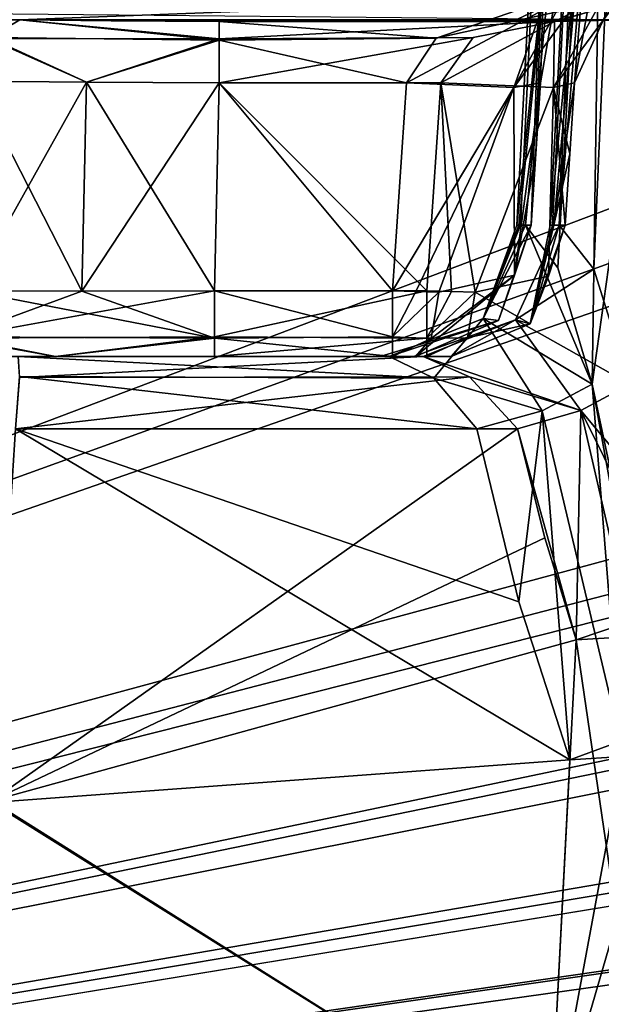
# Model space of a CAD drawing. Header units: inches. Extents: x -9.1 to 9.1, y -1.6 to 4.3.
# Tile 129 of 256: x -7.426 to -7.175, y -1.385 to -0.959. Entities that reach past the tile are written whole.
import ezdxf

# ---------------------------------------------------------------- set-up
doc = ezdxf.new("R2010")
doc.units = ezdxf.units.IN
doc.header["$LTSCALE"] = 65.185185
doc.header["$MEASUREMENT"] = 0
for name, color, linetype in [('2133', 7, 'CONTINUOUS'), ('2155', 7, 'CONTINUOUS'), ('2242', 7, 'CONTINUOUS'), ('2362', 7, 'CONTINUOUS'), ('2609', 7, 'CONTINUOUS'), ('2618', 7, 'CONTINUOUS'), ('2752', 7, 'CONTINUOUS'), ('2983', 7, 'CONTINUOUS'), ('2986', 7, 'CONTINUOUS'), ('3050', 7, 'CONTINUOUS'), ('3091', 7, 'CONTINUOUS'), ('3551', 7, 'CONTINUOUS'), ('3569', 7, 'CONTINUOUS'), ('4022', 7, 'CONTINUOUS'), ('4023', 7, 'CONTINUOUS'), ('4024', 7, 'CONTINUOUS'), ('4025', 7, 'CONTINUOUS'), ('4026', 7, 'CONTINUOUS'), ('4027', 7, 'CONTINUOUS'), ('4033', 7, 'CONTINUOUS'), ('4077', 7, 'CONTINUOUS'), ('4078', 7, 'CONTINUOUS'), ('4079', 7, 'CONTINUOUS'), ('4080', 7, 'CONTINUOUS'), ('6220', 7, 'CONTINUOUS'), ('6221', 7, 'CONTINUOUS'), ('6222', 7, 'CONTINUOUS'), ('6223', 7, 'CONTINUOUS'), ('6224', 7, 'CONTINUOUS'), ('6225', 7, 'CONTINUOUS'), ('6441', 7, 'CONTINUOUS'), ('6442', 7, 'CONTINUOUS'), ('6443', 7, 'CONTINUOUS'), ('6444', 7, 'CONTINUOUS'), ('6445', 7, 'CONTINUOUS'), ('6446', 7, 'CONTINUOUS'), ('6453', 7, 'CONTINUOUS'), ('6456', 7, 'CONTINUOUS'), ('6457', 7, 'CONTINUOUS'), ('6458', 7, 'CONTINUOUS'), ('6459', 7, 'CONTINUOUS'), ('6460', 7, 'CONTINUOUS'), ('7219', 7, 'CONTINUOUS'), ('7220', 7, 'CONTINUOUS'), ('8043', 7, 'CONTINUOUS'), ('8044', 7, 'CONTINUOUS'), ('8045', 7, 'CONTINUOUS'), ('8047', 7, 'CONTINUOUS'), ('8067', 7, 'CONTINUOUS'), ('9695', 7, 'CONTINUOUS')]:
    doc.layers.add(name, color=color, linetype=linetype)

msp = doc.modelspace()

# ---------------------------------------------------------------- linework, layer by layer
at = {"layer": '2133', "linetype": 'Continuous'}
for points in [[(-7.42608, -0.95949, 3.4081), (-7.1691, -0.94958, 2.8406), (-7.74983, -0.95383, 3.08394), (-7.42608, -0.95949, 3.4081)], [(-7.16963, -0.95963, 3.41637), (-7.1691, -0.94958, 2.8406), (-7.42608, -0.95949, 3.4081), (-7.16963, -0.95963, 3.41637)], [(-7.38656, -0.95995, 3.43453), (-7.16963, -0.95963, 3.41637), (-7.42608, -0.95949, 3.4081), (-7.38656, -0.95995, 3.43453)], [(-7.18286, -0.95986, 3.42961), (-7.16963, -0.95963, 3.41637), (-7.38656, -0.95995, 3.43453), (-7.18286, -0.95986, 3.42961)], [(-7.33994, -0.96011, 3.44382), (-7.18286, -0.95986, 3.42961), (-7.38656, -0.95995, 3.43453), (-7.33994, -0.96011, 3.44382)], [(-7.19508, -0.96011, 3.44382), (-7.18286, -0.95986, 3.42961), (-7.33994, -0.96011, 3.44382), (-7.19508, -0.96011, 3.44382)]]:
    msp.add_3dface(points, dxfattribs=at)
at = {"layer": '2155', "linetype": 'Continuous'}
for points in [[(-7.42608, -0.95949, -3.40811), (-7.74982, -0.95383, -3.08394), (-7.16961, -0.9593, -3.39715), (-7.42608, -0.95949, -3.40811)], [(-7.19281, -0.95968, -3.41917), (-7.42608, -0.95949, -3.40811), (-7.16961, -0.9593, -3.39715), (-7.19281, -0.95968, -3.41917)], [(-7.38656, -0.95995, -3.43453), (-7.42608, -0.95949, -3.40811), (-7.19281, -0.95968, -3.41917), (-7.38656, -0.95995, -3.43453)], [(-7.21318, -0.96011, -3.44382), (-7.38656, -0.95995, -3.43453), (-7.19281, -0.95968, -3.41917), (-7.21318, -0.96011, -3.44382)], [(-7.33994, -0.96011, -3.44382), (-7.38656, -0.95995, -3.43453), (-7.21318, -0.96011, -3.44382), (-7.33994, -0.96011, -3.44382)]]:
    msp.add_3dface(points, dxfattribs=at)
at = {"layer": '2242', "linetype": 'Continuous'}
for points in [[(-8.57837, -1.57343, 4.62775), (8.57837, -1.57343, 4.62775), (-8.52935, -0.63817, 4.57874), (-8.57837, -1.57343, 4.62775)], [(-8.52935, -0.63817, 4.57874), (8.57837, -1.57343, 4.62775), (-7.12257, -0.63817, 4.57874), (-8.52935, -0.63817, 4.57874)]]:
    msp.add_3dface(points, dxfattribs=at)
at = {"layer": '2362', "linetype": 'Continuous'}
for points in [[(-7.1258, -0.63817, 4.47526), (-8.32754, -1.23453, 4.44401), (-8.35668, -0.90272, 4.4614), (-7.1258, -0.63817, 4.47526)], [(-7.1258, -0.63817, 4.47526), (-8.30045, -1.57343, 4.42625), (-8.32754, -1.23453, 4.44401), (-7.1258, -0.63817, 4.47526)], [(-7.1258, -0.63817, 4.47526), (-7.17481, -1.57343, 4.42625), (-8.30045, -1.57343, 4.42625), (-7.1258, -0.63817, 4.47526)]]:
    msp.add_3dface(points, dxfattribs=at)
at = {"layer": '2609', "linetype": 'Continuous'}
for points in [[(-7.1258, -0.63817, -4.47526), (-8.52574, -0.63817, -4.47526), (-7.17481, -1.57343, -4.42625), (-7.1258, -0.63817, -4.47526)], [(-7.17481, -1.57343, -4.42625), (-8.52574, -0.63817, -4.47526), (-8.39187, -0.8385, -4.46476), (-7.17481, -1.57343, -4.42625)], [(-8.3567, -0.9026, -4.4614), (-7.17481, -1.57343, -4.42625), (-8.39187, -0.8385, -4.46476), (-8.3567, -0.9026, -4.4614)], [(-8.32753, -1.23451, -4.44401), (-7.17481, -1.57343, -4.42625), (-8.3567, -0.9026, -4.4614), (-8.32753, -1.23451, -4.44401)], [(-8.30047, -1.57343, -4.42625), (-7.17481, -1.57343, -4.42625), (-8.32753, -1.23451, -4.44401), (-8.30047, -1.57343, -4.42625)]]:
    msp.add_3dface(points, dxfattribs=at)
at = {"layer": '2618', "linetype": 'Continuous'}
for points in [[(-6.91724, -0.62178, -4.57788), (-8.57837, -1.57343, -4.62775), (-6.93735, -0.57657, -4.57551), (-6.91724, -0.62178, -4.57788)], [(-6.93735, -0.57657, -4.57551), (-8.57837, -1.57343, -4.62775), (-7.0821, -0.62115, -4.57785), (-6.93735, -0.57657, -4.57551)], [(-8.57837, -1.57343, -4.62775), (-6.10631, -0.63806, -4.57873), (-5.93714, -0.6183, -4.5777), (-8.57837, -1.57343, -4.62775)], [(-1.8937, -0.63817, -4.57874), (-8.57837, -1.57343, -4.62775), (-1.93714, -0.6183, -4.5777), (-1.8937, -0.63817, -4.57874)], [(-1.93714, -0.6183, -4.5777), (-8.57837, -1.57343, -4.62775), (-2.10631, -0.63806, -4.57873), (-1.93714, -0.6183, -4.5777)], [(-3.8937, -0.63817, -4.57874), (-8.57837, -1.57343, -4.62775), (-3.93714, -0.6183, -4.5777), (-3.8937, -0.63817, -4.57874)], [(-3.93714, -0.6183, -4.5777), (-8.57837, -1.57343, -4.62775), (-4.10631, -0.63806, -4.57873), (-3.93714, -0.6183, -4.5777)], [(-5.8937, -0.63817, -4.57874), (-8.57837, -1.57343, -4.62775), (-5.93714, -0.6183, -4.5777), (-5.8937, -0.63817, -4.57874)], [(-7.0821, -0.62115, -4.57785), (-8.57837, -1.57343, -4.62775), (-7.12257, -0.63817, -4.57874), (-7.0821, -0.62115, -4.57785)], [(-6.87743, -0.63817, -4.57874), (-8.57837, -1.57343, -4.62775), (-6.91724, -0.62178, -4.57788), (-6.87743, -0.63817, -4.57874)], [(3.12257, -0.63817, -4.57874), (-8.57837, -1.57343, -4.62775), (3.08276, -0.62178, -4.57788), (3.12257, -0.63817, -4.57874)], [(3.08276, -0.62178, -4.57788), (-8.57837, -1.57343, -4.62775), (2.87743, -0.63817, -4.57874), (3.08276, -0.62178, -4.57788)], [(-2.87743, -0.63817, -4.57874), (-8.57837, -1.57343, -4.62775), (-2.91724, -0.62178, -4.57788), (-2.87743, -0.63817, -4.57874)], [(-2.91724, -0.62178, -4.57788), (-8.57837, -1.57343, -4.62775), (-3.12257, -0.63817, -4.57874), (-2.91724, -0.62178, -4.57788)], [(-4.87743, -0.63817, -4.57874), (-8.57837, -1.57343, -4.62775), (-4.91724, -0.62178, -4.57788), (-4.87743, -0.63817, -4.57874)], [(-4.91724, -0.62178, -4.57788), (-8.57837, -1.57343, -4.62775), (-5.12257, -0.63817, -4.57874), (-4.91724, -0.62178, -4.57788)], [(-6.10631, -0.63806, -4.57873), (-8.57837, -1.57343, -4.62775), (-6.87743, -0.63817, -4.57874), (-6.10631, -0.63806, -4.57873)], [(6.1063, -0.63817, -4.57874), (-8.57837, -1.57343, -4.62775), (5.89369, -0.63806, -4.57873), (6.1063, -0.63817, -4.57874)], [(5.89369, -0.63806, -4.57873), (-8.57837, -1.57343, -4.62775), (5.12257, -0.63817, -4.57874), (5.89369, -0.63806, -4.57873)], [(4.1063, -0.63817, -4.57874), (-8.57837, -1.57343, -4.62775), (3.89369, -0.63806, -4.57873), (4.1063, -0.63817, -4.57874)], [(3.89369, -0.63806, -4.57873), (-8.57837, -1.57343, -4.62775), (3.12257, -0.63817, -4.57874), (3.89369, -0.63806, -4.57873)], [(2.1063, -0.63817, -4.57874), (-8.57837, -1.57343, -4.62775), (1.89369, -0.63806, -4.57873), (2.1063, -0.63817, -4.57874)], [(1.89369, -0.63806, -4.57873), (-8.57837, -1.57343, -4.62775), (-1.8937, -0.63817, -4.57874), (1.89369, -0.63806, -4.57873)], [(-2.10631, -0.63806, -4.57873), (-8.57837, -1.57343, -4.62775), (-2.87743, -0.63817, -4.57874), (-2.10631, -0.63806, -4.57873)], [(-4.10631, -0.63806, -4.57873), (-8.57837, -1.57343, -4.62775), (-4.87743, -0.63817, -4.57874), (-4.10631, -0.63806, -4.57873)], [(-8.57837, -1.57343, -4.62775), (-8.52935, -0.63817, -4.57874), (-7.12257, -0.63817, -4.57874), (-8.57837, -1.57343, -4.62775)], [(8.57837, -1.57343, -4.62775), (-8.57837, -1.57343, -4.62775), (8.52935, -0.63817, -4.57874), (8.57837, -1.57343, -4.62775)], [(8.52935, -0.63817, -4.57874), (-8.57837, -1.57343, -4.62775), (7.12257, -0.63817, -4.57874), (8.52935, -0.63817, -4.57874)], [(7.12257, -0.63817, -4.57874), (-8.57837, -1.57343, -4.62775), (6.87743, -0.63817, -4.57874), (7.12257, -0.63817, -4.57874)], [(6.87743, -0.63817, -4.57874), (-8.57837, -1.57343, -4.62775), (6.1063, -0.63817, -4.57874), (6.87743, -0.63817, -4.57874)], [(5.12257, -0.63817, -4.57874), (-8.57837, -1.57343, -4.62775), (4.87743, -0.63817, -4.57874), (5.12257, -0.63817, -4.57874)], [(4.87743, -0.63817, -4.57874), (-8.57837, -1.57343, -4.62775), (4.1063, -0.63817, -4.57874), (4.87743, -0.63817, -4.57874)], [(2.87743, -0.63817, -4.57874), (-8.57837, -1.57343, -4.62775), (2.1063, -0.63817, -4.57874), (2.87743, -0.63817, -4.57874)], [(-3.12257, -0.63817, -4.57874), (-8.57837, -1.57343, -4.62775), (-3.8937, -0.63817, -4.57874), (-3.12257, -0.63817, -4.57874)], [(-5.12257, -0.63817, -4.57874), (-8.57837, -1.57343, -4.62775), (-5.8937, -0.63817, -4.57874), (-5.12257, -0.63817, -4.57874)]]:
    msp.add_3dface(points, dxfattribs=at)
at = {"layer": '2752', "linetype": 'Continuous'}
for points in [[(-7.42802, -1.13627, 3.69695), (-7.43836, -1.29708, 3.76192), (-7.21106, -1.13627, 3.69695), (-7.42802, -1.13627, 3.69695)], [(-7.21106, -1.13627, 3.69695), (-7.43836, -1.29708, 3.76192), (-7.19919, -1.18333, 3.71596), (-7.21106, -1.13627, 3.69695)], [(-7.43836, -1.29708, 3.76192), (-7.18563, -1.22747, 3.73379), (-7.19919, -1.18333, 3.71596), (-7.43836, -1.29708, 3.76192)], [(-7.19722, -1.44873, 3.82319), (-7.18563, -1.22747, 3.73379), (-7.43836, -1.29708, 3.76192), (-7.19722, -1.44873, 3.82319)], [(-7.46297, -1.44873, 3.82319), (-7.19722, -1.44873, 3.82319), (-7.43836, -1.29708, 3.76192), (-7.46297, -1.44873, 3.82319)]]:
    msp.add_3dface(points, dxfattribs=at)
at = {"layer": '2983', "linetype": 'Continuous'}
for points in [[(-7.41068, -1.105, 3.49227), (-7.469, -1.105, 3.45332), (-7.42686, -1.105, 3.65059), (-7.41068, -1.105, 3.49227)], [(-7.2518, -1.105, 3.65059), (-7.41068, -1.105, 3.49227), (-7.42686, -1.105, 3.65059), (-7.2518, -1.105, 3.65059)], [(-7.34189, -1.105, 3.50597), (-7.41068, -1.105, 3.49227), (-7.2518, -1.105, 3.65059), (-7.34189, -1.105, 3.50597)], [(-7.25021, -1.105, 3.50597), (-7.34189, -1.105, 3.50597), (-7.25591, -1.105, 3.57837), (-7.25021, -1.105, 3.50597)], [(-7.25591, -1.105, 3.57837), (-7.34189, -1.105, 3.50597), (-7.2518, -1.105, 3.65059), (-7.25591, -1.105, 3.57837)], [(-7.23974, -1.105, 3.50787), (-7.25021, -1.105, 3.50597), (-7.25591, -1.105, 3.57837), (-7.23974, -1.105, 3.50787)]]:
    msp.add_3dface(points, dxfattribs=at)
at = {"layer": '2986', "linetype": 'Continuous'}
for points in [[(-7.41068, -1.105, -3.49227), (-7.42686, -1.105, -3.65059), (-7.469, -1.105, -3.45332), (-7.41068, -1.105, -3.49227)], [(-7.27037, -1.105, -3.57837), (-7.26648, -1.105, -3.65059), (-7.42686, -1.105, -3.65059), (-7.27037, -1.105, -3.57837)], [(-7.34189, -1.105, -3.50597), (-7.27037, -1.105, -3.57837), (-7.42686, -1.105, -3.65059), (-7.34189, -1.105, -3.50597)], [(-7.34189, -1.105, -3.50597), (-7.42686, -1.105, -3.65059), (-7.41068, -1.105, -3.49227), (-7.34189, -1.105, -3.50597)], [(-7.2651, -1.105, -3.50597), (-7.27037, -1.105, -3.57837), (-7.34189, -1.105, -3.50597), (-7.2651, -1.105, -3.50597)], [(-7.25506, -1.105, -3.5077), (-7.27037, -1.105, -3.57837), (-7.26, -1.105, -3.5064), (-7.25506, -1.105, -3.5077)], [(-7.27037, -1.105, -3.57837), (-7.2651, -1.105, -3.50597), (-7.26, -1.105, -3.5064), (-7.27037, -1.105, -3.57837)]]:
    msp.add_3dface(points, dxfattribs=at)
at = {"layer": '3050', "linetype": 'Continuous'}
for points in [[(-7.33994, -0.98664, 3.4713), (-7.34189, -1.07657, 3.47601), (-7.25025, -1.07657, 3.47601), (-7.33994, -0.98664, 3.4713)], [(-7.2441, -0.98664, 3.4713), (-7.33994, -0.98664, 3.4713), (-7.25025, -1.07657, 3.47601), (-7.2441, -0.98664, 3.4713)]]:
    msp.add_3dface(points, dxfattribs=at)
at = {"layer": '3091', "linetype": 'Continuous'}
for points in [[(-7.10434, -0.63882, 4.46615), (-7.17481, -1.57343, 4.42625), (-7.1258, -0.63817, 4.47526), (-7.10434, -0.63882, 4.46615)], [(-7.15377, -1.5728, 4.41769), (-7.17481, -1.57343, 4.42625), (-7.10434, -0.63882, 4.46615), (-7.15377, -1.5728, 4.41769)]]:
    msp.add_3dface(points, dxfattribs=at)
at = {"layer": '3551', "linetype": 'Continuous'}
for points in [[(-7.18835, -1.27925, -3.75471), (-7.43839, -1.29777, -3.7622), (-7.42802, -1.13627, -3.69695), (-7.18835, -1.27925, -3.75471)], [(-7.18835, -1.27925, -3.75471), (-7.42802, -1.13627, -3.69695), (-7.21049, -1.21098, -3.72713), (-7.18835, -1.27925, -3.75471)], [(-7.21049, -1.21098, -3.72713), (-7.42802, -1.13627, -3.69695), (-7.22861, -1.13627, -3.69695), (-7.21049, -1.21098, -3.72713)], [(-7.18835, -1.27925, -3.75471), (-7.19722, -1.44873, -3.82319), (-7.43839, -1.29777, -3.7622), (-7.18835, -1.27925, -3.75471)], [(-7.19722, -1.44873, -3.82319), (-7.46297, -1.44873, -3.82319), (-7.43839, -1.29777, -3.7622), (-7.19722, -1.44873, -3.82319)]]:
    msp.add_3dface(points, dxfattribs=at)
at = {"layer": '3569', "linetype": 'Continuous'}
for points in [[(-7.33994, -0.98664, -3.4713), (-7.2651, -1.07657, -3.47601), (-7.34189, -1.07657, -3.47601), (-7.33994, -0.98664, -3.4713)], [(-7.33994, -0.98664, -3.4713), (-7.25904, -0.98664, -3.4713), (-7.2651, -1.07657, -3.47601), (-7.33994, -0.98664, -3.4713)]]:
    msp.add_3dface(points, dxfattribs=at)
at = {"layer": '4022', "linetype": 'Continuous'}
for points in [[(-7.44782, -1.07657, -3.43214), (-7.34189, -1.09704, -3.48561), (-7.45419, -1.09648, -3.43851), (-7.44782, -1.07657, -3.43214)], [(-7.34189, -1.09704, -3.48561), (-7.44782, -1.07657, -3.43214), (-7.39922, -1.0767, -3.46462), (-7.34189, -1.09704, -3.48561)], [(-7.34189, -1.07657, -3.47601), (-7.34189, -1.09704, -3.48561), (-7.39922, -1.0767, -3.46462), (-7.34189, -1.07657, -3.47601)], [(-7.41068, -1.105, -3.49227), (-7.469, -1.105, -3.45332), (-7.45419, -1.09648, -3.43851), (-7.41068, -1.105, -3.49227)], [(-7.34189, -1.09704, -3.48561), (-7.41068, -1.105, -3.49227), (-7.45419, -1.09648, -3.43851), (-7.34189, -1.09704, -3.48561)], [(-7.34189, -1.09704, -3.48561), (-7.34189, -1.105, -3.50597), (-7.41068, -1.105, -3.49227), (-7.34189, -1.09704, -3.48561)]]:
    msp.add_3dface(points, dxfattribs=at)
at = {"layer": '4023', "linetype": 'Continuous'}
for points in [[(-7.2651, -1.07657, -3.47601), (-7.2651, -1.09648, -3.48503), (-7.34189, -1.07657, -3.47601), (-7.2651, -1.07657, -3.47601)], [(-7.34189, -1.07657, -3.47601), (-7.2651, -1.09648, -3.48503), (-7.34189, -1.09704, -3.48561), (-7.34189, -1.07657, -3.47601)], [(-7.2651, -1.09648, -3.48503), (-7.2651, -1.105, -3.50597), (-7.34189, -1.09704, -3.48561), (-7.2651, -1.09648, -3.48503)], [(-7.34189, -1.09704, -3.48561), (-7.2651, -1.105, -3.50597), (-7.34189, -1.105, -3.50597), (-7.34189, -1.09704, -3.48561)]]:
    msp.add_3dface(points, dxfattribs=at)
at = {"layer": '4024', "linetype": 'Continuous'}
for points in [[(-7.2651, -1.09648, -3.48503), (-7.2651, -1.07657, -3.47601), (-7.25492, -1.07688, -3.4769), (-7.2651, -1.09648, -3.48503)], [(-7.24505, -1.07714, -3.4795), (-7.2651, -1.09648, -3.48503), (-7.25492, -1.07688, -3.4769), (-7.24505, -1.07714, -3.4795)], [(-7.24505, -1.07714, -3.4795), (-7.24831, -1.09723, -3.4887), (-7.2651, -1.09648, -3.48503), (-7.24505, -1.07714, -3.4795)], [(-7.2651, -1.09648, -3.48503), (-7.24831, -1.09723, -3.4887), (-7.2651, -1.105, -3.50597), (-7.2651, -1.09648, -3.48503)], [(-7.24831, -1.09723, -3.4887), (-7.25506, -1.105, -3.5077), (-7.2651, -1.105, -3.50597), (-7.24831, -1.09723, -3.4887)], [(-7.2651, -1.105, -3.50597), (-7.25506, -1.105, -3.5077), (-7.26, -1.105, -3.5064), (-7.2651, -1.105, -3.50597)]]:
    msp.add_3dface(points, dxfattribs=at)
at = {"layer": '4025', "linetype": 'Continuous'}
for points in [[(-7.20506, -1.04814, -3.54893), (-7.2192, -1.08943, -3.52738), (-7.21229, -1.06981, -3.50638), (-7.20506, -1.04814, -3.54893)], [(-7.2192, -1.08943, -3.52738), (-7.25506, -1.105, -3.5077), (-7.21229, -1.06981, -3.50638), (-7.2192, -1.08943, -3.52738)], [(-7.21229, -1.06981, -3.50638), (-7.25506, -1.105, -3.5077), (-7.24831, -1.09723, -3.4887), (-7.21229, -1.06981, -3.50638)], [(-7.24505, -1.07714, -3.4795), (-7.21229, -1.06981, -3.50638), (-7.24831, -1.09723, -3.4887), (-7.24505, -1.07714, -3.4795)]]:
    msp.add_3dface(points, dxfattribs=at)
at = {"layer": '4026', "linetype": 'Continuous'}
for points in [[(-7.20506, -1.04814, -3.54893), (-7.20975, -1.04814, -3.57427), (-7.22591, -1.08852, -3.64289), (-7.20506, -1.04814, -3.54893)], [(-7.20506, -1.04814, -3.54893), (-7.22591, -1.08852, -3.64289), (-7.2192, -1.08943, -3.52738), (-7.20506, -1.04814, -3.54893)], [(-7.20975, -1.04814, -3.57427), (-7.21133, -1.04814, -3.6), (-7.22591, -1.08852, -3.64289), (-7.20975, -1.04814, -3.57427)], [(-7.21133, -1.04814, -3.6), (-7.2104, -1.04814, -3.61979), (-7.22591, -1.08852, -3.64289), (-7.21133, -1.04814, -3.6)], [(-7.2104, -1.04814, -3.61979), (-7.20762, -1.04814, -3.63941), (-7.22591, -1.08852, -3.64289), (-7.2104, -1.04814, -3.61979)], [(-7.2192, -1.08943, -3.52738), (-7.26648, -1.105, -3.65059), (-7.27037, -1.105, -3.57837), (-7.2192, -1.08943, -3.52738)], [(-7.25506, -1.105, -3.5077), (-7.2192, -1.08943, -3.52738), (-7.27037, -1.105, -3.57837), (-7.25506, -1.105, -3.5077)], [(-7.22591, -1.08852, -3.64289), (-7.26648, -1.105, -3.65059), (-7.2192, -1.08943, -3.52738), (-7.22591, -1.08852, -3.64289)]]:
    msp.add_3dface(points, dxfattribs=at)
at = {"layer": '4027', "linetype": 'Continuous'}
for points in [[(-7.21133, -1.04814, -3.6), (-7.20975, -1.04814, -3.57427), (-7.1919, -0.67738, -3.6), (-7.21133, -1.04814, -3.6)], [(-7.2104, -1.04814, -3.61979), (-7.21133, -1.04814, -3.6), (-7.17224, -0.67738, -3.6846), (-7.2104, -1.04814, -3.61979)], [(-7.17224, -0.67738, -3.6846), (-7.21133, -1.04814, -3.6), (-7.1919, -0.67738, -3.6), (-7.17224, -0.67738, -3.6846)], [(-7.20762, -1.04814, -3.63941), (-7.2104, -1.04814, -3.61979), (-7.17224, -0.67738, -3.6846), (-7.20762, -1.04814, -3.63941)], [(-7.20975, -1.04814, -3.57427), (-7.20506, -1.04814, -3.54893), (-7.1919, -0.67738, -3.6), (-7.20975, -1.04814, -3.57427)], [(-7.19363, -1.06663, -3.68705), (-7.20762, -1.04814, -3.63941), (-7.17224, -0.67738, -3.6846), (-7.19363, -1.06663, -3.68705)], [(-7.20506, -1.04814, -3.54893), (-7.2031, -1.01737, -3.54776), (-7.1919, -0.67738, -3.6), (-7.20506, -1.04814, -3.54893)], [(-7.2031, -1.01737, -3.54776), (-7.20113, -0.98664, -3.54659), (-7.1919, -0.67738, -3.6), (-7.2031, -1.01737, -3.54776)], [(-7.20113, -0.98664, -3.54659), (-7.19061, -0.92629, -3.52471), (-7.1919, -0.67738, -3.6), (-7.20113, -0.98664, -3.54659)], [(-7.17877, -1.11693, -3.71932), (-7.19363, -1.06663, -3.68705), (-7.17224, -0.67738, -3.6846), (-7.17877, -1.11693, -3.71932)], [(-7.17877, -1.11693, -3.71932), (-7.1173, -0.67738, -3.75187), (-7.16517, -1.192, -3.7436), (-7.17877, -1.11693, -3.71932)], [(-7.1173, -0.67738, -3.75187), (-7.17877, -1.11693, -3.71932), (-7.17224, -0.67738, -3.6846), (-7.1173, -0.67738, -3.75187)]]:
    msp.add_3dface(points, dxfattribs=at)
at = {"layer": '4033', "linetype": 'Continuous'}
msp.add_3dface([(-7.1258, -0.63817, -4.47526), (-7.17481, -1.57343, -4.42625), (-7.15286, -1.57278, -4.41675), (-7.1258, -0.63817, -4.47526)], dxfattribs=at)
at = {"layer": '4077', "linetype": 'Continuous'}
for points in [[(-7.26648, -1.105, -3.65059), (-7.24711, -1.11428, -3.6796), (-7.42686, -1.105, -3.65059), (-7.26648, -1.105, -3.65059)], [(-7.42686, -1.105, -3.65059), (-7.24711, -1.11428, -3.6796), (-7.4262, -1.1136, -3.67863), (-7.42686, -1.105, -3.65059)], [(-7.22861, -1.13627, -3.69695), (-7.42802, -1.13627, -3.69695), (-7.4262, -1.1136, -3.67863), (-7.22861, -1.13627, -3.69695)], [(-7.24711, -1.11428, -3.6796), (-7.22861, -1.13627, -3.69695), (-7.4262, -1.1136, -3.67863), (-7.24711, -1.11428, -3.6796)]]:
    msp.add_3dface(points, dxfattribs=at)
at = {"layer": '4078', "linetype": 'Continuous'}
for points in [[(-7.20762, -1.04814, -3.63941), (-7.17877, -1.11693, -3.71932), (-7.22591, -1.08852, -3.64289), (-7.20762, -1.04814, -3.63941)], [(-7.20762, -1.04814, -3.63941), (-7.19363, -1.06663, -3.68705), (-7.17877, -1.11693, -3.71932), (-7.20762, -1.04814, -3.63941)], [(-7.26648, -1.105, -3.65059), (-7.22591, -1.08852, -3.64289), (-7.24711, -1.11428, -3.6796), (-7.26648, -1.105, -3.65059)], [(-7.22591, -1.08852, -3.64289), (-7.20031, -1.12848, -3.70175), (-7.24711, -1.11428, -3.6796), (-7.22591, -1.08852, -3.64289)], [(-7.17877, -1.11693, -3.71932), (-7.20031, -1.12848, -3.70175), (-7.22591, -1.08852, -3.64289), (-7.17877, -1.11693, -3.71932)], [(-7.20031, -1.12848, -3.70175), (-7.22861, -1.13627, -3.69695), (-7.24711, -1.11428, -3.6796), (-7.20031, -1.12848, -3.70175)]]:
    msp.add_3dface(points, dxfattribs=at)
at = {"layer": '4079', "linetype": 'Continuous'}
for points in [[(-7.17877, -1.11693, -3.71932), (-7.16655, -1.27128, -3.75635), (-7.20031, -1.12848, -3.70175), (-7.17877, -1.11693, -3.71932)], [(-7.14803, -1.26111, -3.76609), (-7.17877, -1.11693, -3.71932), (-7.16517, -1.192, -3.7436), (-7.14803, -1.26111, -3.76609)], [(-7.17877, -1.11693, -3.71932), (-7.14803, -1.26111, -3.76609), (-7.16655, -1.27128, -3.75635), (-7.17877, -1.11693, -3.71932)], [(-7.21049, -1.21098, -3.72713), (-7.22861, -1.13627, -3.69695), (-7.20031, -1.12848, -3.70175), (-7.21049, -1.21098, -3.72713)], [(-7.18835, -1.27925, -3.75471), (-7.21049, -1.21098, -3.72713), (-7.20031, -1.12848, -3.70175), (-7.18835, -1.27925, -3.75471)], [(-7.16655, -1.27128, -3.75635), (-7.18835, -1.27925, -3.75471), (-7.20031, -1.12848, -3.70175), (-7.16655, -1.27128, -3.75635)]]:
    msp.add_3dface(points, dxfattribs=at)
at = {"layer": '4080', "linetype": 'Continuous'}
msp.add_3dface([(-7.16545, -1.27789, -3.75906), (-7.18835, -1.27925, -3.75471), (-7.16655, -1.27128, -3.75635), (-7.16545, -1.27789, -3.75906)], dxfattribs=at)
at = {"layer": '6220', "linetype": 'Continuous'}
msp.add_3dface([(-7.74982, -0.95383, -3.08394), (-7.42608, -0.95949, -3.40811), (-7.43944, -0.96704, -3.42132), (-7.74982, -0.95383, -3.08394)], dxfattribs=at)
at = {"layer": '6221', "linetype": 'Continuous'}
for points in [[(-7.42608, -0.95949, -3.40811), (-7.33994, -0.96822, -3.46305), (-7.43944, -0.96704, -3.42132), (-7.42608, -0.95949, -3.40811)], [(-7.42608, -0.95949, -3.40811), (-7.38656, -0.95995, -3.43453), (-7.33994, -0.96011, -3.44382), (-7.42608, -0.95949, -3.40811)], [(-7.42608, -0.95949, -3.40811), (-7.33994, -0.96011, -3.44382), (-7.33994, -0.96822, -3.46305), (-7.42608, -0.95949, -3.40811)], [(-7.44585, -0.98602, -3.42739), (-7.43944, -0.96704, -3.42132), (-7.39727, -0.98636, -3.45988), (-7.44585, -0.98602, -3.42739)], [(-7.43944, -0.96704, -3.42132), (-7.33994, -0.96822, -3.46305), (-7.39727, -0.98636, -3.45988), (-7.43944, -0.96704, -3.42132)], [(-7.33994, -0.96822, -3.46305), (-7.33994, -0.98664, -3.4713), (-7.39727, -0.98636, -3.45988), (-7.33994, -0.96822, -3.46305)]]:
    msp.add_3dface(points, dxfattribs=at)
at = {"layer": '6222', "linetype": 'Continuous'}
for points in [[(-7.44585, -0.98602, -3.42739), (-7.39727, -0.98636, -3.45988), (-7.44782, -1.07657, -3.43214), (-7.44585, -0.98602, -3.42739)], [(-7.44782, -1.07657, -3.43214), (-7.39727, -0.98636, -3.45988), (-7.39922, -1.0767, -3.46462), (-7.44782, -1.07657, -3.43214)], [(-7.39727, -0.98636, -3.45988), (-7.33994, -0.98664, -3.4713), (-7.39922, -1.0767, -3.46462), (-7.39727, -0.98636, -3.45988)], [(-7.33994, -0.98664, -3.4713), (-7.34189, -1.07657, -3.47601), (-7.39922, -1.0767, -3.46462), (-7.33994, -0.98664, -3.4713)]]:
    msp.add_3dface(points, dxfattribs=at)
at = {"layer": '6223', "linetype": 'Continuous'}
for points in [[(-7.33994, -0.96011, -3.44382), (-7.21318, -0.96011, -3.44382), (-7.24615, -0.96732, -3.46209), (-7.33994, -0.96011, -3.44382)], [(-7.33994, -0.96011, -3.44382), (-7.24615, -0.96732, -3.46209), (-7.33994, -0.96822, -3.46305), (-7.33994, -0.96011, -3.44382)], [(-7.24615, -0.96732, -3.46209), (-7.25904, -0.98664, -3.4713), (-7.33994, -0.96822, -3.46305), (-7.24615, -0.96732, -3.46209)], [(-7.33994, -0.96822, -3.46305), (-7.25904, -0.98664, -3.4713), (-7.33994, -0.98664, -3.4713), (-7.33994, -0.96822, -3.46305)]]:
    msp.add_3dface(points, dxfattribs=at)
at = {"layer": '6224', "linetype": 'Continuous'}
for points in [[(-7.16473, -0.90326, -3.48013), (-7.19061, -0.92629, -3.52471), (-7.21264, -0.98864, -3.49353), (-7.16473, -0.90326, -3.48013)], [(-7.18012, -0.94443, -3.4682), (-7.16473, -0.90326, -3.48013), (-7.21264, -0.98864, -3.49353), (-7.18012, -0.94443, -3.4682)], [(-7.19061, -0.92629, -3.52471), (-7.20113, -0.98664, -3.54659), (-7.21264, -0.98864, -3.49353), (-7.19061, -0.92629, -3.52471)], [(-7.24615, -0.96732, -3.46209), (-7.18012, -0.94443, -3.4682), (-7.25904, -0.98664, -3.4713), (-7.24615, -0.96732, -3.46209)], [(-7.25904, -0.98664, -3.4713), (-7.18012, -0.94443, -3.4682), (-7.21264, -0.98864, -3.49353), (-7.25904, -0.98664, -3.4713)], [(-7.21318, -0.96011, -3.44382), (-7.18012, -0.94443, -3.4682), (-7.24615, -0.96732, -3.46209), (-7.21318, -0.96011, -3.44382)]]:
    msp.add_3dface(points, dxfattribs=at)
at = {"layer": '6225', "linetype": 'Continuous'}
for points in [[(-7.21318, -0.96011, -3.44382), (-7.14185, -0.94457, -3.4263), (-7.18012, -0.94443, -3.4682), (-7.21318, -0.96011, -3.44382)], [(-7.21318, -0.96011, -3.44382), (-7.19281, -0.95968, -3.41917), (-7.14185, -0.94457, -3.4263), (-7.21318, -0.96011, -3.44382)], [(-7.19281, -0.95968, -3.41917), (-7.16961, -0.9593, -3.39715), (-7.14185, -0.94457, -3.4263), (-7.19281, -0.95968, -3.41917)]]:
    msp.add_3dface(points, dxfattribs=at)
at = {"layer": '6441', "linetype": 'Continuous'}
for points in [[(-7.39922, -1.0767, 3.46462), (-7.44782, -1.07657, 3.43214), (-7.45461, -1.09704, 3.43893), (-7.39922, -1.0767, 3.46462)], [(-7.34189, -1.07657, 3.47601), (-7.39922, -1.0767, 3.46462), (-7.45461, -1.09704, 3.43893), (-7.34189, -1.07657, 3.47601)], [(-7.34189, -1.09648, 3.48503), (-7.34189, -1.07657, 3.47601), (-7.45461, -1.09704, 3.43893), (-7.34189, -1.09648, 3.48503)], [(-7.469, -1.105, 3.45332), (-7.41068, -1.105, 3.49227), (-7.45461, -1.09704, 3.43893), (-7.469, -1.105, 3.45332)], [(-7.41068, -1.105, 3.49227), (-7.34189, -1.09648, 3.48503), (-7.45461, -1.09704, 3.43893), (-7.41068, -1.105, 3.49227)], [(-7.41068, -1.105, 3.49227), (-7.34189, -1.105, 3.50597), (-7.34189, -1.09648, 3.48503), (-7.41068, -1.105, 3.49227)]]:
    msp.add_3dface(points, dxfattribs=at)
at = {"layer": '6442', "linetype": 'Continuous'}
for points in [[(-7.25025, -1.07657, 3.47601), (-7.34189, -1.07657, 3.47601), (-7.34189, -1.09648, 3.48503), (-7.25025, -1.07657, 3.47601)], [(-7.25025, -1.09704, 3.48561), (-7.25025, -1.07657, 3.47601), (-7.34189, -1.09648, 3.48503), (-7.25025, -1.09704, 3.48561)], [(-7.34189, -1.105, 3.50597), (-7.25025, -1.09704, 3.48561), (-7.34189, -1.09648, 3.48503), (-7.34189, -1.105, 3.50597)], [(-7.34189, -1.105, 3.50597), (-7.25021, -1.105, 3.50597), (-7.25025, -1.09704, 3.48561), (-7.34189, -1.105, 3.50597)]]:
    msp.add_3dface(points, dxfattribs=at)
at = {"layer": '6443', "linetype": 'Continuous'}
for points in [[(-7.25025, -1.07657, 3.47601), (-7.25025, -1.09704, 3.48561), (-7.23957, -1.0769, 3.47699), (-7.25025, -1.07657, 3.47601)], [(-7.25025, -1.09704, 3.48561), (-7.22927, -1.07718, 3.47984), (-7.23957, -1.0769, 3.47699), (-7.25025, -1.09704, 3.48561)], [(-7.23259, -1.09697, 3.48872), (-7.22927, -1.07718, 3.47984), (-7.25025, -1.09704, 3.48561), (-7.23259, -1.09697, 3.48872)], [(-7.25021, -1.105, 3.50597), (-7.23259, -1.09697, 3.48872), (-7.25025, -1.09704, 3.48561), (-7.25021, -1.105, 3.50597)], [(-7.25021, -1.105, 3.50597), (-7.23974, -1.105, 3.50787), (-7.23259, -1.09697, 3.48872), (-7.25021, -1.105, 3.50597)]]:
    msp.add_3dface(points, dxfattribs=at)
at = {"layer": '6444', "linetype": 'Continuous'}
for points in [[(-7.2441, -0.98664, 3.4713), (-7.25025, -1.07657, 3.47601), (-7.23957, -1.0769, 3.47699), (-7.2441, -0.98664, 3.4713)], [(-7.19549, -0.98869, 3.49643), (-7.2441, -0.98664, 3.4713), (-7.22927, -1.07718, 3.47984), (-7.19549, -0.98869, 3.49643)], [(-7.22927, -1.07718, 3.47984), (-7.2441, -0.98664, 3.4713), (-7.23957, -1.0769, 3.47699), (-7.22927, -1.07718, 3.47984)], [(-7.18643, -0.98664, 3.54747), (-7.19549, -0.98869, 3.49643), (-7.18842, -1.01741, 3.5486), (-7.18643, -0.98664, 3.54747)], [(-7.19549, -0.98869, 3.49643), (-7.22927, -1.07718, 3.47984), (-7.19769, -1.07032, 3.50601), (-7.19549, -0.98869, 3.49643)], [(-7.19039, -1.04814, 3.54973), (-7.19549, -0.98869, 3.49643), (-7.19769, -1.07032, 3.50601), (-7.19039, -1.04814, 3.54973)], [(-7.19549, -0.98869, 3.49643), (-7.19039, -1.04814, 3.54973), (-7.18842, -1.01741, 3.5486), (-7.19549, -0.98869, 3.49643)]]:
    msp.add_3dface(points, dxfattribs=at)
at = {"layer": '6445', "linetype": 'Continuous'}
for points in [[(-7.18643, -0.98664, 3.54747), (-7.14818, -0.90326, 3.48216), (-7.19549, -0.98869, 3.49643), (-7.18643, -0.98664, 3.54747)], [(-7.19549, -0.98869, 3.49643), (-7.14818, -0.90326, 3.48216), (-7.1621, -0.94328, 3.47038), (-7.19549, -0.98869, 3.49643)], [(-7.17565, -0.92675, 3.52613), (-7.14818, -0.90326, 3.48216), (-7.18643, -0.98664, 3.54747), (-7.17565, -0.92675, 3.52613)], [(-7.19508, -0.96011, 3.44382), (-7.19549, -0.98869, 3.49643), (-7.1621, -0.94328, 3.47038), (-7.19508, -0.96011, 3.44382)], [(-7.19508, -0.96011, 3.44382), (-7.2302, -0.9671, 3.46184), (-7.2441, -0.98664, 3.4713), (-7.19508, -0.96011, 3.44382)], [(-7.19508, -0.96011, 3.44382), (-7.2441, -0.98664, 3.4713), (-7.19549, -0.98869, 3.49643), (-7.19508, -0.96011, 3.44382)]]:
    msp.add_3dface(points, dxfattribs=at)
at = {"layer": '6446', "linetype": 'Continuous'}
for points in [[(-7.19508, -0.96011, 3.44382), (-7.1621, -0.94328, 3.47038), (-7.14054, -0.94479, 3.44431), (-7.19508, -0.96011, 3.44382)], [(-7.16963, -0.95963, 3.41637), (-7.19508, -0.96011, 3.44382), (-7.14054, -0.94479, 3.44431), (-7.16963, -0.95963, 3.41637)], [(-7.16963, -0.95963, 3.41637), (-7.18286, -0.95986, 3.42961), (-7.19508, -0.96011, 3.44382), (-7.16963, -0.95963, 3.41637)]]:
    msp.add_3dface(points, dxfattribs=at)
at = {"layer": '6453', "linetype": 'Continuous'}
for points in [[(-7.19691, -1.04814, 3.6), (-7.19595, -1.04814, 3.61949), (-7.17748, -0.67738, 3.6), (-7.19691, -1.04814, 3.6)], [(-7.19528, -1.04814, 3.57466), (-7.19691, -1.04814, 3.6), (-7.16121, -0.67738, 3.52576), (-7.19528, -1.04814, 3.57466)], [(-7.16121, -0.67738, 3.52576), (-7.19691, -1.04814, 3.6), (-7.17748, -0.67738, 3.6), (-7.16121, -0.67738, 3.52576)], [(-7.19595, -1.04814, 3.61949), (-7.19306, -1.04814, 3.63879), (-7.17748, -0.67738, 3.6), (-7.19595, -1.04814, 3.61949)], [(-7.18643, -0.98664, 3.54747), (-7.19528, -1.04814, 3.57466), (-7.16121, -0.67738, 3.52576), (-7.18643, -0.98664, 3.54747)], [(-7.19306, -1.04814, 3.63879), (-7.1781, -1.06717, 3.6863), (-7.16121, -0.67738, 3.67424), (-7.19306, -1.04814, 3.63879)], [(-7.17748, -0.67738, 3.6), (-7.19306, -1.04814, 3.63879), (-7.16121, -0.67738, 3.67424), (-7.17748, -0.67738, 3.6)], [(-7.17565, -0.92675, 3.52613), (-7.18643, -0.98664, 3.54747), (-7.16121, -0.67738, 3.52576), (-7.17565, -0.92675, 3.52613)], [(-7.1781, -1.06717, 3.6863), (-7.1625, -1.11693, 3.71748), (-7.16121, -0.67738, 3.67424), (-7.1781, -1.06717, 3.6863)], [(-7.19528, -1.04814, 3.57466), (-7.18643, -0.98664, 3.54747), (-7.18842, -1.01741, 3.5486), (-7.19528, -1.04814, 3.57466)], [(-7.19039, -1.04814, 3.54973), (-7.19528, -1.04814, 3.57466), (-7.18842, -1.01741, 3.5486), (-7.19039, -1.04814, 3.54973)]]:
    msp.add_3dface(points, dxfattribs=at)
at = {"layer": '6456', "linetype": 'Continuous'}
for points in [[(-7.15431, -1.44194, 3.83988), (-7.18563, -1.22747, 3.73379), (-7.19722, -1.44873, 3.82319), (-7.15431, -1.44194, 3.83988)], [(-7.16144, -1.22599, 3.73868), (-7.18563, -1.22747, 3.73379), (-7.15431, -1.44194, 3.83988), (-7.16144, -1.22599, 3.73868)]]:
    msp.add_3dface(points, dxfattribs=at)
at = {"layer": '6457', "linetype": 'Continuous'}
msp.add_3dface([(-7.18563, -1.22747, 3.73379), (-7.16144, -1.22599, 3.73868), (-7.1626, -1.2196, 3.73597), (-7.18563, -1.22747, 3.73379)], dxfattribs=at)
at = {"layer": '6458', "linetype": 'Continuous'}
for points in [[(-7.15376, -1.16415, 3.73253), (-7.1625, -1.11693, 3.71748), (-7.18359, -1.12829, 3.70124), (-7.15376, -1.16415, 3.73253)], [(-7.21106, -1.13627, 3.69695), (-7.18563, -1.22747, 3.73379), (-7.18359, -1.12829, 3.70124), (-7.21106, -1.13627, 3.69695)], [(-7.18359, -1.12829, 3.70124), (-7.18563, -1.22747, 3.73379), (-7.1626, -1.2196, 3.73597), (-7.18359, -1.12829, 3.70124)], [(-7.1434, -1.20929, 3.747), (-7.15376, -1.16415, 3.73253), (-7.18359, -1.12829, 3.70124), (-7.1434, -1.20929, 3.747)], [(-7.1434, -1.20929, 3.747), (-7.18359, -1.12829, 3.70124), (-7.1626, -1.2196, 3.73597), (-7.1434, -1.20929, 3.747)], [(-7.18563, -1.22747, 3.73379), (-7.21106, -1.13627, 3.69695), (-7.19919, -1.18333, 3.71596), (-7.18563, -1.22747, 3.73379)]]:
    msp.add_3dface(points, dxfattribs=at)
at = {"layer": '6459', "linetype": 'Continuous'}
for points in [[(-7.1781, -1.06717, 3.6863), (-7.19306, -1.04814, 3.63879), (-7.2119, -1.08909, 3.64257), (-7.1781, -1.06717, 3.6863)], [(-7.1625, -1.11693, 3.71748), (-7.1781, -1.06717, 3.6863), (-7.2119, -1.08909, 3.64257), (-7.1625, -1.11693, 3.71748)], [(-7.2518, -1.105, 3.65059), (-7.18359, -1.12829, 3.70124), (-7.2119, -1.08909, 3.64257), (-7.2518, -1.105, 3.65059)], [(-7.18359, -1.12829, 3.70124), (-7.1625, -1.11693, 3.71748), (-7.2119, -1.08909, 3.64257), (-7.18359, -1.12829, 3.70124)], [(-7.2518, -1.105, 3.65059), (-7.23178, -1.11379, 3.6789), (-7.18359, -1.12829, 3.70124), (-7.2518, -1.105, 3.65059)], [(-7.23178, -1.11379, 3.6789), (-7.21106, -1.13627, 3.69695), (-7.18359, -1.12829, 3.70124), (-7.23178, -1.11379, 3.6789)]]:
    msp.add_3dface(points, dxfattribs=at)
at = {"layer": '6460', "linetype": 'Continuous'}
for points in [[(-7.2518, -1.105, 3.65059), (-7.42686, -1.105, 3.65059), (-7.42624, -1.11401, 3.67922), (-7.2518, -1.105, 3.65059)], [(-7.2518, -1.105, 3.65059), (-7.42624, -1.11401, 3.67922), (-7.23178, -1.11379, 3.6789), (-7.2518, -1.105, 3.65059)], [(-7.42802, -1.13627, 3.69695), (-7.21106, -1.13627, 3.69695), (-7.23178, -1.11379, 3.6789), (-7.42802, -1.13627, 3.69695)], [(-7.42624, -1.11401, 3.67922), (-7.42802, -1.13627, 3.69695), (-7.23178, -1.11379, 3.6789), (-7.42624, -1.11401, 3.67922)]]:
    msp.add_3dface(points, dxfattribs=at)
at = {"layer": '7219', "linetype": 'Continuous'}
for points in [[(-7.2119, -1.08909, 3.64257), (-7.19306, -1.04814, 3.63879), (-7.20554, -1.09082, 3.52707), (-7.2119, -1.08909, 3.64257)], [(-7.19306, -1.04814, 3.63879), (-7.19595, -1.04814, 3.61949), (-7.20554, -1.09082, 3.52707), (-7.19306, -1.04814, 3.63879)], [(-7.19595, -1.04814, 3.61949), (-7.19691, -1.04814, 3.6), (-7.20554, -1.09082, 3.52707), (-7.19595, -1.04814, 3.61949)], [(-7.19691, -1.04814, 3.6), (-7.19528, -1.04814, 3.57466), (-7.20554, -1.09082, 3.52707), (-7.19691, -1.04814, 3.6)], [(-7.19528, -1.04814, 3.57466), (-7.19039, -1.04814, 3.54973), (-7.20554, -1.09082, 3.52707), (-7.19528, -1.04814, 3.57466)], [(-7.23974, -1.105, 3.50787), (-7.25591, -1.105, 3.57837), (-7.2119, -1.08909, 3.64257), (-7.23974, -1.105, 3.50787)], [(-7.25591, -1.105, 3.57837), (-7.2518, -1.105, 3.65059), (-7.2119, -1.08909, 3.64257), (-7.25591, -1.105, 3.57837)], [(-7.23974, -1.105, 3.50787), (-7.2119, -1.08909, 3.64257), (-7.20554, -1.09082, 3.52707), (-7.23974, -1.105, 3.50787)]]:
    msp.add_3dface(points, dxfattribs=at)
at = {"layer": '7220', "linetype": 'Continuous'}
for points in [[(-7.20554, -1.09082, 3.52707), (-7.19039, -1.04814, 3.54973), (-7.19769, -1.07032, 3.50601), (-7.20554, -1.09082, 3.52707)], [(-7.22927, -1.07718, 3.47984), (-7.20554, -1.09082, 3.52707), (-7.19769, -1.07032, 3.50601), (-7.22927, -1.07718, 3.47984)], [(-7.23259, -1.09697, 3.48872), (-7.20554, -1.09082, 3.52707), (-7.22927, -1.07718, 3.47984), (-7.23259, -1.09697, 3.48872)], [(-7.23974, -1.105, 3.50787), (-7.20554, -1.09082, 3.52707), (-7.23259, -1.09697, 3.48872), (-7.23974, -1.105, 3.50787)]]:
    msp.add_3dface(points, dxfattribs=at)
at = {"layer": '8043', "linetype": 'Continuous'}
for points in [[(-7.19508, -0.96011, 3.44382), (-7.33994, -0.96011, 3.44382), (-7.33994, -0.96771, 3.46252), (-7.19508, -0.96011, 3.44382)], [(-7.19508, -0.96011, 3.44382), (-7.33994, -0.96771, 3.46252), (-7.2302, -0.9671, 3.46184), (-7.19508, -0.96011, 3.44382)], [(-7.33994, -0.96771, 3.46252), (-7.33994, -0.98664, 3.4713), (-7.2302, -0.9671, 3.46184), (-7.33994, -0.96771, 3.46252)], [(-7.2302, -0.9671, 3.46184), (-7.33994, -0.98664, 3.4713), (-7.2441, -0.98664, 3.4713), (-7.2302, -0.9671, 3.46184)]]:
    msp.add_3dface(points, dxfattribs=at)
at = {"layer": '8044', "linetype": 'Continuous'}
for points in [[(-7.42608, -0.95949, 3.4081), (-7.43982, -0.96755, 3.42169), (-7.33994, -0.96771, 3.46252), (-7.42608, -0.95949, 3.4081)], [(-7.33994, -0.96011, 3.44382), (-7.38656, -0.95995, 3.43453), (-7.42608, -0.95949, 3.4081), (-7.33994, -0.96011, 3.44382)], [(-7.33994, -0.96011, 3.44382), (-7.42608, -0.95949, 3.4081), (-7.33994, -0.96771, 3.46252), (-7.33994, -0.96011, 3.44382)], [(-7.43982, -0.96755, 3.42169), (-7.44585, -0.98602, 3.42739), (-7.39726, -0.98636, 3.45988), (-7.43982, -0.96755, 3.42169)], [(-7.43982, -0.96755, 3.42169), (-7.39726, -0.98636, 3.45988), (-7.33994, -0.96771, 3.46252), (-7.43982, -0.96755, 3.42169)], [(-7.39726, -0.98636, 3.45988), (-7.33994, -0.98664, 3.4713), (-7.33994, -0.96771, 3.46252), (-7.39726, -0.98636, 3.45988)]]:
    msp.add_3dface(points, dxfattribs=at)
at = {"layer": '8045', "linetype": 'Continuous'}
for points in [[(-7.44585, -0.98602, 3.42739), (-7.44782, -1.07657, 3.43214), (-7.39922, -1.0767, 3.46462), (-7.44585, -0.98602, 3.42739)], [(-7.39726, -0.98636, 3.45988), (-7.44585, -0.98602, 3.42739), (-7.39922, -1.0767, 3.46462), (-7.39726, -0.98636, 3.45988)], [(-7.34189, -1.07657, 3.47601), (-7.39726, -0.98636, 3.45988), (-7.39922, -1.0767, 3.46462), (-7.34189, -1.07657, 3.47601)], [(-7.33994, -0.98664, 3.4713), (-7.39726, -0.98636, 3.45988), (-7.34189, -1.07657, 3.47601), (-7.33994, -0.98664, 3.4713)]]:
    msp.add_3dface(points, dxfattribs=at)
at = {"layer": '8047', "linetype": 'Continuous'}
for points in [[(-7.42608, -0.95949, 3.4081), (-7.74983, -0.95383, 3.08394), (-7.76318, -0.96138, 3.09715), (-7.42608, -0.95949, 3.4081)], [(-7.42608, -0.95949, 3.4081), (-7.76318, -0.96138, 3.09715), (-7.43982, -0.96755, 3.42169), (-7.42608, -0.95949, 3.4081)]]:
    msp.add_3dface(points, dxfattribs=at)
at = {"layer": '8067', "linetype": 'Continuous'}
for points in [[(-7.25904, -0.98664, -3.4713), (-7.21264, -0.98864, -3.49353), (-7.2651, -1.07657, -3.47601), (-7.25904, -0.98664, -3.4713)], [(-7.21264, -0.98864, -3.49353), (-7.20113, -0.98664, -3.54659), (-7.21229, -1.06981, -3.50638), (-7.21264, -0.98864, -3.49353)], [(-7.20113, -0.98664, -3.54659), (-7.2031, -1.01737, -3.54776), (-7.21229, -1.06981, -3.50638), (-7.20113, -0.98664, -3.54659)], [(-7.2651, -1.07657, -3.47601), (-7.21264, -0.98864, -3.49353), (-7.25492, -1.07688, -3.4769), (-7.2651, -1.07657, -3.47601)], [(-7.21264, -0.98864, -3.49353), (-7.24505, -1.07714, -3.4795), (-7.25492, -1.07688, -3.4769), (-7.21264, -0.98864, -3.49353)], [(-7.21264, -0.98864, -3.49353), (-7.21229, -1.06981, -3.50638), (-7.24505, -1.07714, -3.4795), (-7.21264, -0.98864, -3.49353)], [(-7.2031, -1.01737, -3.54776), (-7.20506, -1.04814, -3.54893), (-7.21229, -1.06981, -3.50638), (-7.2031, -1.01737, -3.54776)]]:
    msp.add_3dface(points, dxfattribs=at)
at = {"layer": '9695', "linetype": 'Continuous'}
for points in [[(-7.15371, -1.44167, -3.84043), (-7.19722, -1.44873, -3.82319), (-7.1462, -1.27341, -3.77099), (-7.15371, -1.44167, -3.84043)], [(-7.1462, -1.27341, -3.77099), (-7.19722, -1.44873, -3.82319), (-7.16545, -1.27789, -3.75906), (-7.1462, -1.27341, -3.77099)], [(-7.16545, -1.27789, -3.75906), (-7.19722, -1.44873, -3.82319), (-7.18835, -1.27925, -3.75471), (-7.16545, -1.27789, -3.75906)]]:
    msp.add_3dface(points, dxfattribs=at)

doc.saveas('drawing.dxf')
